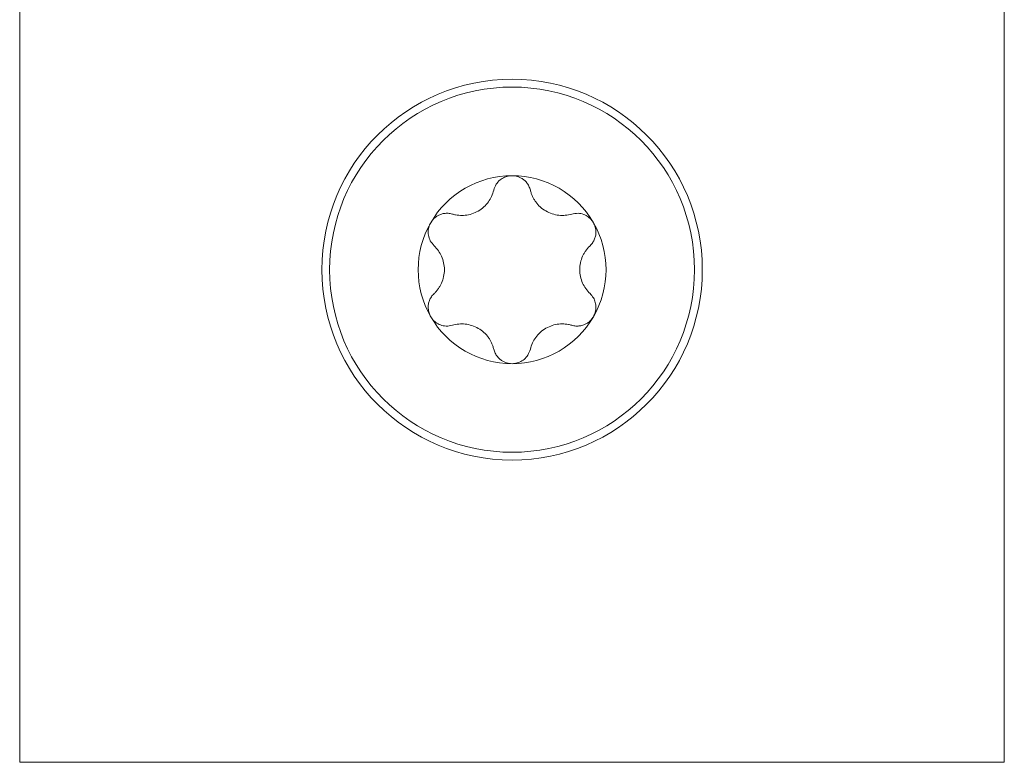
# Model space of a CAD drawing. Header units: millimetres. Extents: x 25 to 1460, y 35 to 806.
# Tile 27 of 46: x 753 to 774, y 453 to 469. Entities that reach past the tile are written whole.
import ezdxf

# ---------------------------------------------------------------- set-up
doc = ezdxf.new("R2010")
doc.units = ezdxf.units.MM
doc.layers.add('1', color=7, linetype='Continuous', true_color=0xffffff)

msp = doc.modelspace()

# ---------------------------------------------------------------- linework, layer by layer
at = {"layer": '1', "color": 8, "linetype": 'Continuous', "lineweight": 18}
for p, q in [((753.324, 453.123), (753.324, 473.823)), ((774.027, 473.823), (774.027, 453.123)), ((753.324, 453.123), (774.027, 453.123))]:
    msp.add_line(p, q, dxfattribs=at)
at = {"layer": '1', "color": 155, "linetype": 'Continuous', "lineweight": 18}
for radius in [4, 3.836]:
    msp.add_circle((763.677, 463.473), radius, dxfattribs=at)
for start, end in [(90, 150), (30, 90), (150, 210), (330, 30), (210, 270), (270, 330)]:
    msp.add_arc((763.677, 463.473), 1.975, start, end, dxfattribs=at)
for points, knots in [([(763.677, 465.448), (763.659, 465.447), (763.623, 465.446), (763.569, 465.434), (763.518, 465.416), (763.469, 465.39), (763.405, 465.345), (763.333, 465.265), (763.307, 465.186), (763.292, 465.144)], [0, 0, 0, 0, 0.096922, 0.195101, 0.294912, 0.39671, 0.500831, 0.734802, 1, 1, 1, 1]), ([(764.061, 465.144), (764.057, 465.159), (764.049, 465.187), (764.031, 465.228), (764.01, 465.266), (763.986, 465.3), (763.959, 465.33), (763.922, 465.364), (763.873, 465.398), (763.811, 465.427), (763.744, 465.445), (763.699, 465.447), (763.677, 465.448)], [0, 0, 0, 0, 0.092075, 0.180545, 0.26547, 0.346919, 0.42497, 0.499712, 0.62934, 0.755475, 0.878789, 1, 1, 1, 1]), ([(762.422, 464.641), (762.444, 464.635), (762.488, 464.623), (762.556, 464.614), (762.623, 464.611), (762.714, 464.616), (762.831, 464.64), (762.967, 464.7), (763.087, 464.788), (763.182, 464.895), (763.254, 465.015), (763.279, 465.1), (763.292, 465.144)], [0, 0, 0, 0, 0.066478, 0.129788, 0.190688, 0.25002, 0.374813, 0.499064, 0.623797, 0.749207, 0.869753, 1, 1, 1, 1]), ([(764.061, 465.144), (764.067, 465.122), (764.079, 465.077), (764.105, 465.014), (764.136, 464.954), (764.185, 464.878), (764.265, 464.789), (764.384, 464.701), (764.521, 464.641), (764.661, 464.612), (764.801, 464.61), (764.887, 464.631), (764.932, 464.641)], [0, 0, 0, 0, 0.066479, 0.129789, 0.190689, 0.250022, 0.374814, 0.499065, 0.623798, 0.749207, 0.869753, 1, 1, 1, 1]), ([(762.422, 464.641), (762.407, 464.645), (762.378, 464.653), (762.334, 464.658), (762.291, 464.658), (762.249, 464.654), (762.209, 464.646), (762.162, 464.631), (762.108, 464.606), (762.052, 464.566), (762.003, 464.517), (761.978, 464.479), (761.966, 464.46)], [0, 0, 0, 0, 0.092077, 0.180547, 0.265473, 0.346923, 0.424976, 0.499719, 0.629345, 0.755478, 0.87879, 1, 1, 1, 1]), ([(765.387, 464.46), (765.378, 464.476), (765.358, 464.506), (765.322, 464.546), (765.28, 464.582), (765.233, 464.612), (765.162, 464.644), (765.057, 464.666), (764.975, 464.65), (764.932, 464.641)], [0, 0, 0, 0, 0.096896, 0.195048, 0.294831, 0.396599, 0.500688, 0.734723, 1, 1, 1, 1]), ([(761.966, 464.46), (761.958, 464.445), (761.941, 464.413), (761.924, 464.361), (761.914, 464.307), (761.912, 464.252), (761.92, 464.174), (761.953, 464.072), (762.008, 464.009), (762.037, 463.976)], [0, 0, 0, 0, 0.096926, 0.195109, 0.294924, 0.396726, 0.500852, 0.734813, 1, 1, 1, 1]), ([(765.316, 463.976), (765.327, 463.986), (765.348, 464.008), (765.374, 464.043), (765.396, 464.081), (765.414, 464.119), (765.426, 464.158), (765.435, 464.194), (765.439, 464.23), (765.441, 464.286), (765.432, 464.367), (765.402, 464.43), (765.387, 464.46)], [0, 0, 0, 0, 0.092159, 0.180708, 0.265709, 0.34723, 0.42535, 0.500157, 0.562739, 0.624486, 0.815014, 1, 1, 1, 1]), ([(762.037, 462.97), (762.054, 462.987), (762.086, 463.019), (762.128, 463.073), (762.164, 463.13), (762.205, 463.211), (762.243, 463.324), (762.26, 463.472), (762.243, 463.62), (762.198, 463.756), (762.13, 463.878), (762.069, 463.942), (762.037, 463.976)], [0, 0, 0, 0, 0.066466, 0.129767, 0.190658, 0.249983, 0.374774, 0.499032, 0.623773, 0.749191, 0.869744, 1, 1, 1, 1]), ([(765.316, 463.976), (765.3, 463.959), (765.267, 463.927), (765.225, 463.873), (765.189, 463.816), (765.148, 463.735), (765.111, 463.622), (765.099, 463.523), (765.099, 463.424), (765.11, 463.325), (765.155, 463.19), (765.223, 463.068), (765.284, 463.004), (765.316, 462.97)], [0, 0, 0, 0, 0.066466, 0.129765, 0.190656, 0.249981, 0.374771, 0.499028, 0.500163, 0.624646, 0.749772, 0.870056, 1, 1, 1, 1]), ([(762.037, 462.97), (762.027, 462.959), (762.006, 462.938), (761.979, 462.903), (761.957, 462.865), (761.94, 462.827), (761.927, 462.788), (761.915, 462.733), (761.911, 462.658), (761.926, 462.567), (761.953, 462.512), (761.966, 462.485)], [0, 0, 0, 0, 0.092157, 0.180704, 0.265703, 0.347222, 0.42534, 0.500146, 0.672027, 0.838095, 1, 1, 1, 1]), ([(765.387, 462.485), (765.395, 462.501), (765.411, 462.531), (765.427, 462.58), (765.438, 462.631), (765.442, 462.7), (765.431, 462.787), (765.39, 462.888), (765.341, 462.942), (765.316, 462.97)], [0, 0, 0, 0, 0.092048, 0.185304, 0.280092, 0.376718, 0.564791, 0.772096, 1, 1, 1, 1]), ([(761.966, 462.485), (761.976, 462.47), (761.995, 462.44), (762.032, 462.399), (762.073, 462.364), (762.12, 462.334), (762.191, 462.302), (762.296, 462.28), (762.378, 462.296), (762.422, 462.305)], [0, 0, 0, 0, 0.096896, 0.195048, 0.294831, 0.396599, 0.500688, 0.734723, 1, 1, 1, 1]), ([(763.292, 461.802), (763.286, 461.824), (763.274, 461.869), (763.249, 461.932), (763.218, 461.991), (763.168, 462.068), (763.089, 462.157), (762.969, 462.245), (762.832, 462.305), (762.693, 462.334), (762.553, 462.336), (762.466, 462.315), (762.422, 462.305)], [0, 0, 0, 0, 0.066479, 0.129789, 0.190689, 0.250022, 0.374814, 0.499065, 0.623798, 0.749207, 0.869753, 1, 1, 1, 1]), ([(764.932, 462.305), (764.909, 462.311), (764.865, 462.323), (764.797, 462.332), (764.73, 462.335), (764.639, 462.33), (764.523, 462.306), (764.386, 462.246), (764.266, 462.158), (764.171, 462.051), (764.099, 461.931), (764.074, 461.846), (764.061, 461.802)], [0, 0, 0, 0, 0.066478, 0.129788, 0.190688, 0.25002, 0.374813, 0.499064, 0.623797, 0.749207, 0.869753, 1, 1, 1, 1]), ([(764.932, 462.305), (764.946, 462.301), (764.975, 462.293), (765.019, 462.288), (765.063, 462.288), (765.104, 462.292), (765.144, 462.3), (765.192, 462.315), (765.245, 462.34), (765.302, 462.38), (765.35, 462.429), (765.375, 462.467), (765.387, 462.485)], [0, 0, 0, 0, 0.092077, 0.180547, 0.265473, 0.346923, 0.424976, 0.499719, 0.629345, 0.755478, 0.87879, 1, 1, 1, 1]), ([(763.292, 461.802), (763.296, 461.787), (763.304, 461.758), (763.322, 461.718), (763.343, 461.68), (763.368, 461.646), (763.395, 461.615), (763.431, 461.582), (763.48, 461.548), (763.543, 461.519), (763.609, 461.501), (763.654, 461.499), (763.677, 461.498)], [0, 0, 0, 0, 0.092075, 0.180545, 0.26547, 0.346919, 0.42497, 0.499712, 0.62934, 0.755475, 0.878789, 1, 1, 1, 1]), ([(763.677, 461.498), (763.695, 461.499), (763.731, 461.5), (763.784, 461.512), (763.835, 461.53), (763.885, 461.556), (763.948, 461.601), (764.02, 461.681), (764.047, 461.76), (764.061, 461.802)], [0, 0, 0, 0, 0.096922, 0.195101, 0.294912, 0.39671, 0.500831, 0.734802, 1, 1, 1, 1])]:
    msp.add_open_spline(points, degree=3, knots=knots, dxfattribs=at)

doc.saveas('drawing.dxf')
